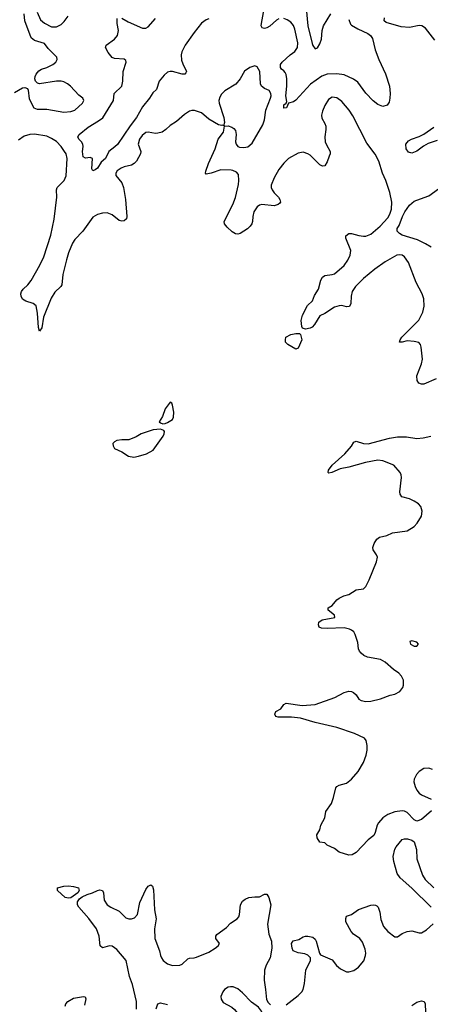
# Model space of a CAD drawing. Header units: inches. Extents: x 1550315 to 1685896, y 510706 to 640504.
# Tile 92 of 256: x 1605006 to 1608402, y 534746 to 542900. Entities that reach past the tile are written whole.
import ezdxf

# ---------------------------------------------------------------- set-up
doc = ezdxf.new("R2010")
doc.units = ezdxf.units.IN
doc.header["$MEASUREMENT"] = 0
doc.layers.add('B6503', color=7, linetype='Continuous')
doc.layers.add('B6504', color=7, linetype='Continuous')

msp = doc.modelspace()

# ---------------------------------------------------------------- linework, layer by layer
at = {"layer": 'B6503', "color": 5}
for points, elevation in [([(1608450, 539926.3), (1608350, 539883.1), (1608330, 539881.3), (1608306.6, 539890), (1608293.1, 539913.1), (1608291.3, 539950), (1608311.1, 540000)], 480), ([(1608411.7, 536348.3), (1608330, 536277.2), (1608290, 536264), (1608270, 536274), (1608210, 536334), (1608190, 536345.2), (1608169.2, 536349.2), (1608110, 536340.7), (1608050, 536317.6), (1608010.5, 536290), (1607973.4, 536250), (1607962, 536230), (1607947.7, 536170), (1607936.4, 536143.6), (1607890, 536109.2), (1607790, 536004), (1607756.8, 535983.2), (1607730, 535981.2), (1607650, 536006.6), (1607610, 536036), (1607550, 536065.2), (1607530, 536084), (1607489, 536089), (1607466.3, 536126.3), (1607465.2, 536150), (1607489.1, 536190.9), (1607497.2, 536230), (1607529.4, 536290), (1607537.5, 536342.5), (1607585.2, 536410), (1607602, 536458), (1607621.2, 536538.8), (1607629.7, 536550.4), (1607650, 536560.5), (1607710, 536577.3), (1607750, 536610.7), (1607806.5, 536673.5), (1607849.6, 536750), (1607871.4, 536808.6), (1607879.6, 536850), (1607880.5, 536890), (1607873.3, 536930), (1607857, 536950), (1607775.1, 536990), (1607630, 537039.6), (1607450, 537080.7), (1607330, 537116.4), (1607255.2, 537124.8), (1607143.7, 537123.7), (1607124, 537130), (1607117.2, 537150), (1607124, 537170), (1607166, 537194), (1607191.9, 537228.1), (1607210, 537239.1), (1607341.4, 537221.4), (1607450, 537230.2), (1607612.5, 537287.5), (1607691.4, 537328.6), (1607730, 537339.3), (1607750, 537338), (1607768.3, 537328.3), (1607788.3, 537308.3), (1607812.8, 537272.8), (1607830, 537263), (1607870, 537253.7), (1607910, 537256.5), (1607990, 537274.9), (1608070, 537306), (1608110, 537316.1), (1608150, 537337.8), (1608175.1, 537370), (1608182, 537390), (1608180.9, 537430), (1608164.9, 537464.9), (1608143, 537490), (1608098.5, 537518.5), (1608030, 537580.5), (1608010, 537591.8), (1607990, 537600.7), (1607882, 537622), (1607854.2, 537634.2), (1607830, 537654), (1607817.2, 537670), (1607809.4, 537689.4), (1607803.2, 537743.2), (1607780.9, 537810), (1607769.6, 537829.6), (1607750, 537846), (1607734, 537854), (1607690, 537863.6), (1607550, 537857.6), (1607502, 537862), (1607484, 537870), (1607477.2, 537890), (1607481.2, 537910), (1607509, 537930), (1607614, 537950), (1607609.3, 537970), (1607558, 538010), (1607557.2, 538030), (1607589.6, 538050.4), (1607630, 538094.8), (1607649.6, 538110.4), (1607688.7, 538130), (1607730, 538140.7), (1607790, 538178), (1607850, 538187.3), (1607870, 538206), (1607897.7, 538262.3), (1607958, 538410), (1607965.6, 538450), (1607958.4, 538470), (1607929.5, 538510), (1607927, 538530), (1607938.6, 538561.4), (1607960.7, 538599.3), (1607983.7, 538616.3), (1608042, 538630), (1608090, 538650.6), (1608210, 538667.7), (1608270, 538702), (1608294.5, 538730), (1608329.4, 538790), (1608334.5, 538830), (1608323.7, 538870), (1608306, 538890), (1608270, 538913.6), (1608230, 538931.6), (1608166.6, 538950), (1608153.6, 538970), (1608151.1, 538991.1), (1608163.5, 539110), (1608161.8, 539130), (1608152.8, 539150), (1608099.8, 539210), (1608010, 539247.3), (1607970, 539252.1), (1607865.6, 539234.4), (1607730, 539195.4), (1607658.4, 539181.6), (1607589.2, 539149.2), (1607564, 539144), (1607558, 539150), (1607561.2, 539170), (1607589.6, 539210), (1607696.1, 539303.9), (1607751.7, 539368.3), (1607770, 539400.5), (1607789.7, 539410.4), (1607850.2, 539390.2), (1607890, 539386.5), (1608065.3, 539434.7), (1608130, 539446), (1608204.7, 539444.7), (1608290, 539432.9), (1608343.7, 539436.3), (1608407.5, 539452.5)], 480), ([(1608419.5, 536690), (1608390, 536703), (1608350, 536699.6), (1608310, 536674), (1608288.7, 536650), (1608268.8, 536610), (1608266.7, 536590), (1608278.4, 536550), (1608290, 536520.7), (1608310, 536495.5), (1608330, 536481.6), (1608410, 536444)], 480), ([(1608410.7, 535550), (1608250, 535708.3), (1608153.4, 535793.4), (1608129.6, 535829.6), (1608100.9, 535930), (1608095.1, 535970), (1608109.2, 536030), (1608119, 536050), (1608170, 536111), (1608190, 536118), (1608215.3, 536115.3), (1608250, 536106), (1608270.5, 536090.5), (1608287.9, 536027.9), (1608292.2, 535950), (1608337, 535817), (1608360.7, 535780.7), (1608432.2, 535710)], 480), ([(1605973, 534707), (1605972.4, 534770), (1605940.5, 534910), (1605915.5, 534975.5), (1605887.3, 535110), (1605810, 535199.2), (1605770, 535228.5), (1605750, 535229.8), (1605690, 535215.1), (1605671.8, 535230), (1605663.5, 535310), (1605640.7, 535370), (1605576.9, 535456.9), (1605496.4, 535550), (1605483.9, 535570), (1605485.7, 535594.3), (1605501.4, 535618.6), (1605522.9, 535637.1), (1605563.3, 535656.7), (1605609, 535670), (1605650, 535688.5), (1605670, 535694.4), (1605691, 535690), (1605699.1, 535670), (1605706, 535610), (1605730.5, 535570), (1605759.1, 535550), (1605830, 535516.5), (1605883.6, 535463.6), (1605910, 535454.5), (1605930, 535454.7), (1605956.8, 535463.2), (1605981, 535490), (1605999.3, 535590), (1606050, 535696), (1606070, 535726), (1606090, 535734.8), (1606104, 535724), (1606113.7, 535693.7), (1606120.9, 535530), (1606135.4, 535455.4), (1606120.2, 535370), (1606123.8, 535290), (1606162, 535190), (1606170.3, 535150), (1606179.1, 535130), (1606193.7, 535110), (1606230, 535080.3), (1606270, 535067.4), (1606330, 535070.3), (1606350, 535078.3), (1606396.9, 535123.1), (1606410, 535128.2), (1606450, 535130.3), (1606470, 535137.4), (1606570, 535178.3), (1606622, 535210), (1606646.6, 535230), (1606659, 535250), (1606629.2, 535290), (1606629, 535310), (1606636.5, 535323.5), (1606718.2, 535381.8), (1606750, 535419.5), (1606806.3, 535453.7), (1606818, 535470), (1606824.5, 535490), (1606832, 535570), (1606850, 535600.7), (1606870, 535616.3), (1606902, 535630), (1606950, 535637), (1606990, 535636.3), (1607030, 535659.1), (1607050, 535659.1), (1607066.4, 535630), (1607082.4, 535570), (1607057, 535410), (1607067.7, 535327.7), (1607088.2, 535270), (1607092.7, 535210), (1607077.1, 535130), (1607045.7, 535070), (1607031.6, 535030), (1607027.3, 534947.3), (1607040.2, 534870), (1607047.1, 534787.1), (1607062, 534762), (1607082, 534742)], 480), ([(1607210, 534740.7), (1607310, 534820.4), (1607339.7, 534850), (1607349.7, 534870), (1607362, 534918), (1607373.7, 535030), (1607411.1, 535110), (1607411.2, 535131.2), (1607390, 535152.3), (1607363.6, 535163.6), (1607310, 535172.3), (1607269.4, 535190), (1607260.9, 535210), (1607253.2, 535250), (1607268, 535272), (1607316.2, 535283.8), (1607350, 535304.7), (1607370, 535311.3), (1607390, 535311), (1607430, 535301), (1607450, 535284.7), (1607458.8, 535270), (1607484.9, 535170), (1607494.9, 535154.9), (1607590, 535113.4), (1607627, 535067), (1607661.1, 535041.1), (1607710, 535015.8), (1607730, 535014.6), (1607770, 535025.8), (1607810, 535052.6), (1607852.8, 535107.2), (1607866.6, 535150), (1607868.5, 535170), (1607862.9, 535202.9), (1607841.3, 535261.3), (1607818.4, 535290), (1607766.9, 535326.9), (1607748.1, 535348.1), (1607703.7, 535430), (1607703.2, 535456.8), (1607710, 535476), (1607750, 535491), (1607807.7, 535532.3), (1607910, 535567.7), (1607930.5, 535570.5), (1607950, 535567.3), (1607960.5, 535560.5), (1607970.6, 535550), (1607985.5, 535510), (1607994, 535450), (1608016.5, 535390), (1608050, 535350.4), (1608110, 535304), (1608130, 535304), (1608170, 535332.7), (1608210, 535350.3), (1608250, 535354.3), (1608310, 535339.5), (1608330, 535339.5), (1608370, 535362.6), (1608426.3, 535413.7)], 480), ([(1605381.6, 534730), (1605387, 534750), (1605405.2, 534770), (1605450, 534797.6), (1605534, 534810), (1605547.1, 534807.1), (1605552.2, 534792.2), (1605542, 534738)], 480), ([(1606134, 534710), (1606149.3, 534750.7), (1606170, 534758), (1606230, 534746)], 460), ([(1608250, 534737.3), (1608290, 534762.8), (1608330, 534776), (1608350.6, 534770.6), (1608358.8, 534750), (1608367, 534610)], 460)]:
    msp.add_lwpolyline(points, dxfattribs=dict(at, elevation=elevation))
for points, elevation in [([(1606250, 539734), (1606210, 539679), (1606186.6, 539613.4), (1606161, 539570), (1606170, 539561), (1606190, 539554), (1606210, 539556.3), (1606230, 539565.5), (1606269.3, 539590), (1606279.5, 539610), (1606280.7, 539650), (1606270, 539708), (1606264, 539724)], 520), ([(1606169.6, 539509.6), (1606110, 539503), (1606010, 539471), (1605970, 539446), (1605910, 539419.7), (1605850, 539420.7), (1605810, 539416.2), (1605790, 539405.2), (1605777.3, 539390), (1605778.8, 539370), (1605791.3, 539350), (1605850, 539322), (1605905.1, 539285.1), (1605950, 539278.5), (1605990, 539286), (1606054.6, 539305.4), (1606110, 539336.3), (1606191.6, 539450), (1606200.7, 539470), (1606202.7, 539490), (1606197.2, 539497.2)], 520), ([(1608250, 537756), (1608232, 537750), (1608238, 537730), (1608270, 537711.3), (1608290, 537711.3), (1608304, 537730), (1608290, 537744)], 480), ([(1605410, 535624), (1605382.7, 535630), (1605318, 535690), (1605318, 535710), (1605370, 535726), (1605410, 535727.3), (1605450, 535722.8), (1605492, 535710), (1605498, 535690), (1605486.8, 535670), (1605430, 535626.9)], 480), ([(1606750, 534891.8), (1606730, 534889.5), (1606700.5, 534870), (1606686.4, 534850), (1606670.5, 534810), (1606673, 534790), (1606690, 534762), (1606761.3, 534721.3), (1606782.5, 534702.5), (1606825.5, 534650), (1606839.9, 534639.9), (1606853.5, 534633.5), (1606910, 534623.8), (1606970, 534576.3), (1606990, 534570.7), (1607010, 534581), (1607026, 534630), (1607022.7, 534650), (1607006, 534690), (1606982.5, 534722.5), (1606924, 534764), (1606850, 534842), (1606810, 534874.5), (1606771.3, 534891.3)], 480)]:
    msp.add_lwpolyline(points, close=True, dxfattribs=dict(at, elevation=elevation))
at = {"layer": 'B6504', "color": 5}
for points, elevation in [([(1607150, 542906.4), (1607130, 542896.4), (1607074, 542845.9), (1607050, 542832.7), (1607030, 542827.1), (1607012.1, 542832.1), (1607004.6, 542850), (1607005.8, 542870), (1607027.3, 542990)], 460), ([(1607375.2, 542995.2), (1607389.4, 542850), (1607424.4, 542704.4), (1607430, 542686), (1607450, 542658), (1607470, 542667), (1607490, 542699.5), (1607502, 542738), (1607508.3, 542810), (1607519.8, 542850), (1607579.4, 542950)], 440), ([(1604963.5, 542296.5), (1605030, 542336.3), (1605050, 542338.8), (1605070.6, 542330.6), (1605077.5, 542317.5), (1605085.7, 542245.7), (1605124, 542170), (1605150, 542160.3), (1605230, 542159.7), (1605370, 542134), (1605430, 542140.9), (1605462.7, 542150), (1605527, 542210), (1605536.9, 542230), (1605527.3, 542250), (1605496, 542276), (1605426, 542350), (1605402, 542370), (1605370, 542385.8), (1605350, 542390.9), (1605310, 542390.9), (1605170, 542369.6), (1605154.2, 542374.2), (1605137.2, 542390), (1605132.3, 542410), (1605134.5, 542430), (1605143.7, 542450), (1605164.4, 542475.6), (1605185.2, 542490), (1605230, 542503.7), (1605279.3, 542530), (1605305.2, 542550), (1605317.2, 542570), (1605312.7, 542590), (1605242, 542662), (1605210, 542704.5), (1605128.2, 542728.2), (1605100.9, 542750), (1605049.7, 542890), (1605044.2, 542950)], 480), ([(1605150, 542962), (1605179.4, 542899.4), (1605210, 542870.4), (1605270, 542841.1), (1605310, 542840.2), (1605350, 542861.8), (1605374.6, 542885.4), (1605407.1, 542930)], 480), ([(1606570, 542908.2), (1606550, 542899.4), (1606510, 542871.7), (1606450, 542795.6), (1606376.3, 542690), (1606346.5, 542633.5), (1606342.2, 542610), (1606345, 542565), (1606354.4, 542534.4), (1606384.6, 542470), (1606380.9, 542459.1), (1606370.8, 542450), (1606350.2, 542449.8), (1606270, 542471.9), (1606250, 542472.7), (1606230, 542465.2), (1606200.1, 542439.9), (1606159.4, 542390), (1606137.1, 542322.9), (1606106.4, 542293.6), (1606081, 542250), (1606021.8, 542178.2), (1605971.9, 542090), (1605918.9, 542021.1), (1605813.9, 541866.2), (1605793.9, 541846.1), (1605743.7, 541810), (1605717, 541750), (1605679.5, 541720.5), (1605650.4, 541670), (1605630, 541656), (1605610, 541649), (1605604.1, 541664.1), (1605608.7, 541750), (1605590, 541759.3), (1605550, 541754), (1605530, 541766), (1605524.5, 541810), (1605531.3, 541850), (1605529.6, 541870), (1605517, 541890), (1605495.1, 541910), (1605487.3, 541930), (1605498, 541950), (1605573.6, 542010), (1605658.5, 542061.5), (1605692.6, 542087.4), (1605781.3, 542230), (1605788.3, 542290), (1605850, 542350.4), (1605858.3, 542390), (1605862.3, 542470), (1605888.2, 542548.2), (1605883.5, 542563.5), (1605870, 542574.5), (1605790, 542579.2), (1605770, 542588.4), (1605736.9, 542630), (1605717, 542670), (1605722, 542690), (1605790, 542740.2), (1605814.4, 542770), (1605822.2, 542810), (1605811.8, 542870), (1605812, 542910)], 460), ([(1605850, 542914), (1605903.9, 542883.9), (1606020.7, 542830), (1606050, 542829.3), (1606070, 542840.7), (1606130, 542911)], 460), ([(1607730, 542902), (1607743.1, 542863.1), (1607750, 542854.8), (1607803.4, 542823.4), (1607886.6, 542786.6), (1607906.8, 542770), (1607925.5, 542745.5), (1607946.4, 542650), (1607977, 542570), (1608031.8, 542451.8), (1608064, 542350), (1608070.2, 542289.7), (1608068.5, 542251.5), (1608062, 542218), (1608047.1, 542192.9), (1608010, 542182.7), (1607970, 542199.3), (1607930, 542229.6), (1607870, 542292.8), (1607801.9, 542381.9), (1607768, 542408), (1607690, 542444.6), (1607630, 542451.4), (1607550, 542448.5), (1607506.2, 542433.8), (1607412.8, 542367.2), (1607290, 542233.3), (1607270, 542220.3), (1607231, 542210), (1607214.4, 542170), (1607190, 542167), (1607190, 542194.4), (1607209.7, 542210.3), (1607216.6, 542223.4), (1607207.6, 542270), (1607216.4, 542350), (1607216.6, 542410), (1607210, 542445.6), (1607202, 542462), (1607190, 542478), (1607170.8, 542490.8), (1607164.4, 542504.4), (1607164.8, 542530), (1607177.6, 542550), (1607243.1, 542610), (1607281.8, 542638.2), (1607302.9, 542670), (1607307.3, 542710), (1607282.4, 542822.4), (1607270, 542853.3), (1607250, 542879.7), (1607220, 542900), (1607189.8, 542909.8)], 460), ([(1608440.4, 542730), (1608362.4, 542830), (1608332.3, 542850), (1608310, 542853.5), (1608230, 542836.4), (1608161.8, 542841.8), (1608038, 542878), (1608021.2, 542890), (1608023.3, 542916.7)], 460), ([(1608311.1, 540000), (1608330.6, 540049.4), (1608337.4, 540090), (1608328, 540187.9), (1608321.7, 540210), (1608307.5, 540227.5), (1608270, 540236.4), (1608210, 540239.6), (1608169.5, 540229.5), (1608149, 540230), (1608154, 540250), (1608166.6, 540270), (1608307.7, 540412.3), (1608342.1, 540477.9), (1608351.9, 540528.1), (1608348.7, 540590), (1608336.7, 540630), (1608285.1, 540725.1), (1608222.2, 540890), (1608190, 540936.4), (1608170, 540949.8), (1608150, 540954.4), (1608126.4, 540950), (1608030, 540895.8), (1607945, 540835), (1607850, 540757.1), (1607785, 540690), (1607757.7, 540650), (1607746.8, 540610), (1607746, 540550), (1607735.2, 540524.7), (1607710, 540523.1), (1607670, 540532.9), (1607650, 540531.8), (1607610, 540518.9), (1607530, 540466.4), (1607490, 540447.8), (1607444.6, 540375.4), (1607425.7, 540354.3), (1607410, 540345.3), (1607370, 540338.7), (1607346.3, 540346.3), (1607338.9, 540358.9), (1607335.2, 540410), (1607346.2, 540453.8), (1607386.1, 540533.9), (1607428, 540572), (1607443.5, 540616.5), (1607477.6, 540670), (1607496.8, 540743.2), (1607510, 540767.7), (1607530, 540783.1), (1607590, 540789.1), (1607610, 540796.9), (1607690, 540864.5), (1607720.9, 540910), (1607739.8, 540950), (1607746.3, 540990), (1607702.9, 541090), (1607703.7, 541110), (1607730, 541128.4), (1607749.7, 541130.3), (1607812, 541112), (1607850, 541106.5), (1607870, 541108.4), (1607910, 541124.6), (1607986.6, 541190), (1608050, 541260.7), (1608069.1, 541290), (1608081.1, 541330), (1608083.9, 541390), (1608068.2, 541470), (1608034.2, 541570), (1608007.5, 541630), (1607978, 541730), (1607947.5, 541787.5), (1607878.2, 541878.2), (1607763.1, 542103.1), (1607731, 542151), (1607670, 542224), (1607630, 542254), (1607590, 542258), (1607561.4, 542238.6), (1607530, 542189.4), (1607510, 542142.7), (1607501.7, 542110), (1607504.2, 542084.2), (1607530, 542040.7), (1607537.4, 542017.4), (1607538.6, 541990), (1607531.1, 541930), (1607534.2, 541890), (1607543.2, 541863.2), (1607573.7, 541810), (1607573.7, 541790), (1607567, 541770), (1607550, 541724), (1607530.3, 541689.6), (1607510, 541686), (1607490, 541699.3), (1607410, 541778.4), (1607390, 541789.6), (1607350, 541802), (1607310, 541794.5), (1607230, 541749.7), (1607190, 541711.1), (1607150, 541658.9), (1607110.2, 541590), (1607086.7, 541530), (1607085.5, 541510), (1607093.4, 541490), (1607110, 541466.4), (1607148.2, 541430), (1607159.3, 541410), (1607164, 541390), (1607158.8, 541381.2), (1607144.7, 541370), (1607110, 541358.7), (1607010.3, 541369.7), (1606990, 541364.2), (1606970, 541351.6), (1606944.2, 541310), (1606934, 541270), (1606931.9, 541228.1), (1606926.4, 541210), (1606913, 541190), (1606890.2, 541169.7), (1606829.1, 541130.9), (1606810, 541124), (1606790, 541126.2), (1606762.5, 541142.5), (1606721.1, 541181.1), (1606700.8, 541210), (1606698, 541230), (1606769.8, 541370), (1606791.5, 541428.5), (1606816.5, 541536.5), (1606819.8, 541570), (1606817, 541617), (1606798.2, 541638.2), (1606770, 541652.6), (1606754.6, 541654.6), (1606670, 541656.3), (1606591.3, 541630), (1606550, 541622), (1606544, 541630), (1606545.2, 541645.2), (1606567.8, 541710), (1606623.6, 541830), (1606647, 541910), (1606692.3, 541967.7), (1606700.4, 542019.6), (1606730, 542021), (1606762, 542010), (1606778.5, 541998.5), (1606790, 541982), (1606798, 541950), (1606792.4, 541890), (1606796.4, 541870), (1606811.5, 541851.6), (1606824.7, 541844.7), (1606858.9, 541841.1), (1606892.5, 541847.5), (1606930, 541878.4), (1607016.2, 542030), (1607029.8, 542070), (1607043.2, 542150), (1607080.3, 542250), (1607085.3, 542270), (1607083.9, 542290), (1607070, 542314), (1607030, 542331.5), (1607005.6, 542350), (1606997.4, 542370), (1606991.6, 542470), (1606971.3, 542511.3), (1606950, 542519.3), (1606910, 542503.7), (1606867.1, 542472.9), (1606830.4, 542410), (1606794, 542366), (1606702, 542310), (1606676.5, 542283.5), (1606661.7, 542258.3), (1606654.4, 542230), (1606654.9, 542210), (1606694, 542090), (1606701, 542050), (1606694, 542030), (1606698, 542022), (1606687.3, 542027.3), (1606676.9, 542023.1), (1606650, 542029.3), (1606570, 542076.9), (1606509.1, 542129.1), (1606452, 542148), (1606430, 542149.7), (1606410, 542143), (1606370, 542115.8), (1606304, 542056), (1606250, 542025.4), (1606214.6, 541990), (1606184.4, 541970), (1606150, 541959.8), (1606130, 541959.1), (1606070, 541969.1), (1606050, 541965), (1606018.8, 541941.2), (1605998.5, 541910), (1605987.5, 541870), (1606007.5, 541810), (1606004.3, 541790), (1605971.7, 541728.3), (1605951.8, 541708.2), (1605930, 541696.5), (1605870, 541681.7), (1605845.5, 541670), (1605813, 541650), (1605801.7, 541630), (1605802.3, 541610), (1605850.1, 541550.1), (1605866.1, 541510), (1605881.7, 541410), (1605893.4, 541270), (1605890.4, 541250), (1605870, 541235.1), (1605850, 541231.3), (1605830, 541236.3), (1605770, 541283.6), (1605730, 541301.6), (1605690, 541298.7), (1605650, 541286.6), (1605610, 541264), (1605527.1, 541150), (1605461.2, 541078.8), (1605443.8, 541050), (1605410.7, 540970), (1605392.6, 540912.6), (1605363.5, 540790), (1605354, 540706), (1605347.2, 540690), (1605297.1, 540642.9), (1605266.8, 540593.2), (1605204.1, 540435.9), (1605190, 540349), (1605170, 540320.9), (1605162.7, 540350), (1605153.3, 540470), (1605141.3, 540530), (1605118, 540550), (1605057.2, 540570), (1605030, 540585.6), (1605017, 540610), (1605014.5, 540630), (1605020.7, 540650), (1605034.5, 540670), (1605074.6, 540705.4), (1605100, 540740), (1605173.6, 540866.4), (1605204.7, 540935.3), (1605264.6, 541115.4), (1605291.6, 541248.4), (1605313.6, 541430), (1605309.8, 541490.2), (1605316.3, 541510), (1605372.7, 541567.3), (1605391.9, 541608.1), (1605398.8, 541750), (1605389.9, 541789.9), (1605377.8, 541810), (1605348.9, 541850), (1605310, 541891.9), (1605270, 541917.6), (1605230, 541934.6), (1605130, 541951.2), (1605090, 541949.9), (1605044.3, 541935.7), (1604996.1, 541903.9)], 480), ([(1608459.8, 541900.2), (1608385.7, 541874.3), (1608347, 541853), (1608290, 541812.6), (1608250, 541795.6), (1608222, 541802), (1608202.7, 541830), (1608199.3, 541870), (1608222, 541898), (1608247.7, 541912.3), (1608310, 541932), (1608350, 541953.7), (1608431.6, 542010)], 460), ([(1608410, 541016), (1608364.2, 541044.2), (1608296, 541076), (1608170, 541116.8), (1608147.8, 541130), (1608129.7, 541150), (1608129.8, 541170), (1608145, 541195), (1608171.6, 541270), (1608190.9, 541310), (1608230, 541364.2), (1608270, 541397), (1608290, 541407), (1608390, 541442.8), (1608530, 541543)], 460)]:
    msp.add_lwpolyline(points, dxfattribs=dict(at, elevation=elevation))
at = {"layer": 'B6504', "color": 5, "elevation": 480}
msp.add_lwpolyline([(1607290, 540172.7), (1607223.7, 540210), (1607205.2, 540230), (1607204, 540250), (1607209, 540270), (1607247.9, 540292.1), (1607290, 540302.8), (1607322, 540302), (1607330, 540294), (1607339.1, 540250), (1607310, 540179)], close=True, dxfattribs=at)

doc.saveas('drawing.dxf')
